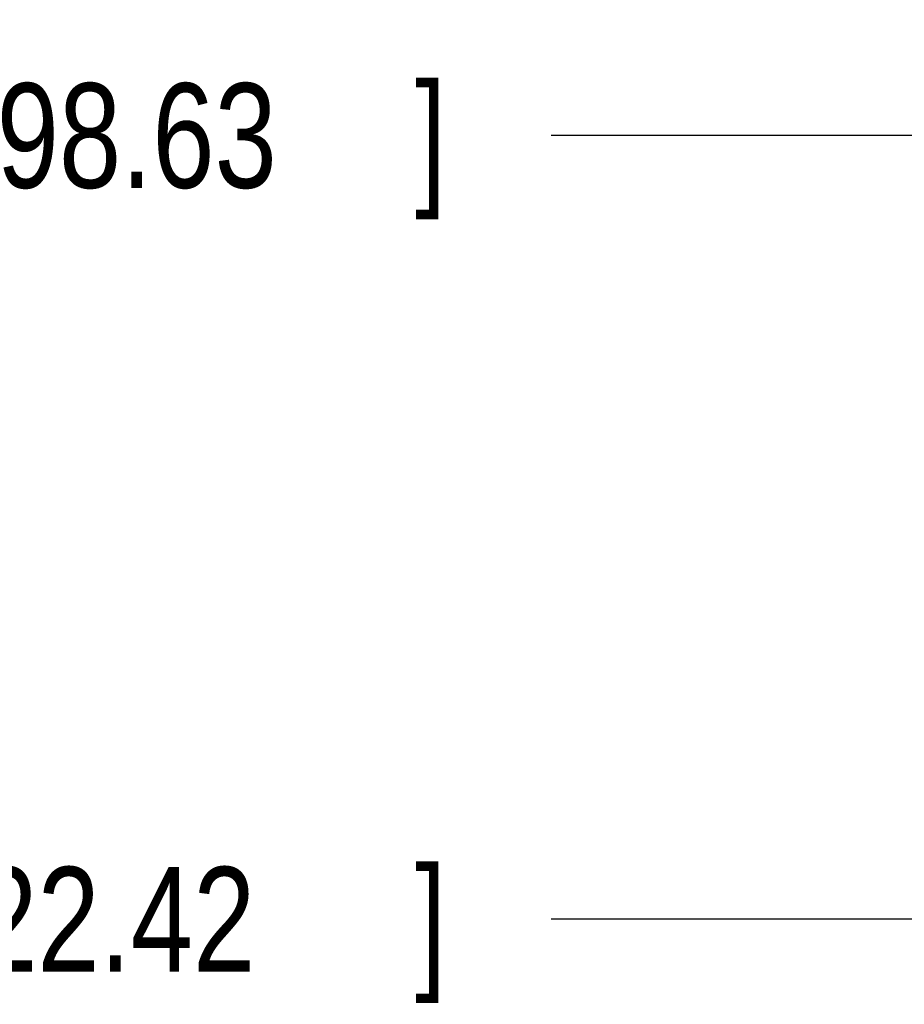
# Model space of a CAD drawing. Header units: inches. Extents: x 0.2 to 16.8, y 0.1 to 10.8.
# Tile 2 of 46: x 2.4 to 3.4, y 2.7 to 3.9. Entities that reach past the tile are written whole.
import ezdxf

# ---------------------------------------------------------------- set-up
doc = ezdxf.new("R2010")
doc.units = ezdxf.units.IN
doc.header["$LTSCALE"] = 0.935
doc.header["$MEASUREMENT"] = 0
doc.layers.get('0').update_dxf_attribs({"linetype": 'CONTINUOUS'})
doc.layers.add('DIMENSIONS', color=7, linetype='CONTINUOUS')
doc.styles.get("Standard").update_dxf_attribs({"font": 'txt', "width": 0.8})
doc.dimstyles.new('DIMSTYLE_2', dxfattribs={"dimtxt": 0.125, "dimasz": 0.18, "dimexe": 0.18, "dimexo": 0.0625, "dimgap": 0.09, "dimtad": 0, "dimtih": 1, "dimtoh": 1, "dimdec": 3, "dimzin": 4, "dimdsep": 46, "dimtxsty": 'STANDARD', "dimblk": '_FILLED', "dimblk1": '_FILLED', "dimblk2": '_FILLED', "dimcen": 0.09, "dimadec": 0, "dimazin": 0, "dimtp": 0.001, "dimtm": 0.001, "dimtfac": 1, "dimtdec": 3, "dimtofl": 0, "dimtmove": 0, "dimatfit": 3, "dimldrblk": '_FILLED', "dimfxl": 1, "dimtolj": 1, "dimtzin": 4, "dimarcsym": 0})

# ---------------------------------------------------------------- blocks, each defined once
blk = doc.blocks.new('*D5')
at = {"layer": 'DIMENSIONS', "color": 2, "linetype": 'CONTINUOUS'}
blk.add_line((3.6445, 3.7653), (2.9884, 3.7653), dxfattribs=at)
at = {"layer": 'DIMENSIONS', "color": 2, "linetype": 'CONTINUOUS', "width": 0.8}
for s, p in [('[', (2.2259, 3.7028)), (']', (2.8259, 3.7028)), ('3.883', (1.6009, 3.7028)), ('98.63', (2.3259, 3.7028)), ('-', (1.5009, 3.7028))]:
    blk.add_text(s, height=0.125, dxfattribs=at).set_placement(p)
blk = doc.blocks.new('_FILLED')
at = {"color": 0, "linetype": 'BYBLOCK'}
blk.add_solid([(0, 0), (-1, 0.1736), (-1, -0.1736)], dxfattribs=at)
blk = doc.blocks.new('*D6')
at = {"layer": 'DIMENSIONS', "color": 2, "linetype": 'CONTINUOUS'}
blk.add_line((3.6762, 2.8286), (2.9884, 2.8286), dxfattribs=at)
at = {"layer": 'DIMENSIONS', "color": 2, "linetype": 'CONTINUOUS', "width": 0.8}
for s, p in [('[', (2.1259, 2.7661)), (']', (2.8259, 2.7661)), ('4.820', (1.5009, 2.7661)), ('122.42', (2.2259, 2.7661)), ('-', (1.4009, 2.7661))]:
    blk.add_text(s, height=0.125, dxfattribs=at).set_placement(p)

msp = doc.modelspace()

# ---------------------------------------------------------------- dimensions: what is measured, and where the dimension line sits
at = {"layer": 'DIMENSIONS', "color": 2, "linetype": 'CONTINUOUS'}
for feature_location, offset, picture, middle in [((3.6762, 2.8286), (-0.6878, 0), '*D6', (2.1634, 2.8286)), ((3.6445, 3.7653), (-0.656, 0), '*D5', (2.2134, 3.7653))]:
    dim = msp.add_ordinate_dim(feature_location=feature_location, offset=offset, dtype=0, origin=(3.7264, 7.6483), text='-<>', dimstyle='DIMSTYLE_2', dxfattribs=at)
    dim.commit()
    dim.dimension.update_dxf_attribs({"geometry": picture, "text_midpoint": middle})

doc.saveas('drawing.dxf')
